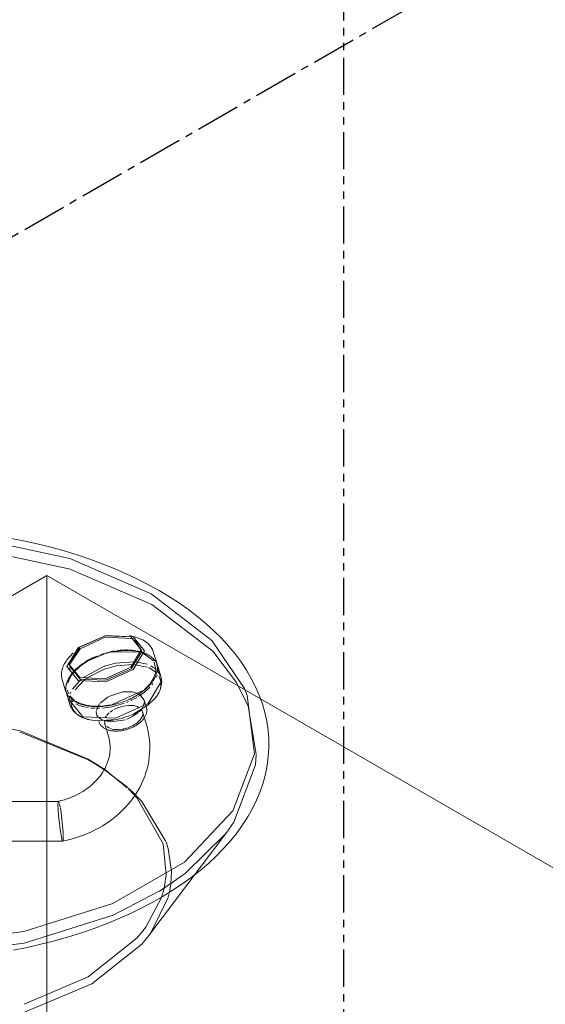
# Model space of a CAD drawing. Header units: inches. Extents: x -332 to 1204, y -60 to 270.
# Tile 38 of 91: x 33 to 42, y 168 to 184. Entities that reach past the tile are written whole.
import ezdxf

# ---------------------------------------------------------------- set-up
doc = ezdxf.new("R2010")
doc.units = ezdxf.units.IN
doc.header["$MEASUREMENT"] = 0
doc.linetypes.add('CLDWTR', pattern=[1.125, 0.75, -0.125, 0.125, -0.125])
doc.linetypes.add('HWTR', pattern=[1.25, 0.625, -0.125, 0.125, -0.125, 0.125, -0.125])
doc.layers.add('P-PIPE', color=3, linetype='Continuous', lineweight=30)
doc.layers.add('P-SANR-FIXT', color=6, linetype='Continuous', lineweight=9)

# ---------------------------------------------------------------- blocks, each defined once
blk = doc.blocks.new('SSG_Safety_Station_Shower_Eyewash_PLA_3_ - Default-3066068-HOT AND COLD WATER RISER DIAGRAM')
at = {"layer": 'P-SANR-FIXT', "color": 10}
for p, q in [((33.704, 174.904), (35.062, 174.316)), ((34.279, 173.789), (33.844, 173.596)), ((34.782, 173.765), (34.686, 173.79)), ((34.893, 173.526), (34.791, 173.704)), ((34.597, 173.542), (34.392, 173.517)), ((34.673, 173.543), (34.604, 173.543)), ((34.792, 173.532), (34.686, 173.542)), ((34.885, 173.585), (34.877, 173.61)), ((33.739, 173.501), (33.672, 173.426)), ((33.993, 173.37), (33.912, 173.32)), ((34.001, 173.381), (33.975, 173.366)), ((34.099, 173.423), (34.001, 173.374)), ((34.028, 173.395), (34.001, 173.381)), ((34.268, 173.486), (34.002, 173.374)), ((34.17, 173.452), (34.101, 173.424)), ((34.14, 173.447), (34.111, 173.435)), ((34.267, 173.485), (34.189, 173.459)), ((34.228, 173.48), (34.198, 173.47)), ((34.258, 173.49), (34.228, 173.48)), ((34.39, 173.517), (34.275, 173.488)), ((34.387, 173.517), (34.276, 173.489)), ((34.319, 173.507), (34.288, 173.498)), ((34.349, 173.514), (34.319, 173.507)), ((34.38, 173.521), (34.349, 173.514)), ((34.402, 173.525), (34.38, 173.521)), ((34.864, 173.511), (34.391, 173.517)), ((34.441, 173.532), (34.41, 173.527)), ((34.864, 173.518), (34.804, 173.53)), ((34.914, 173.494), (34.883, 173.505)), ((35.089, 173.367), (34.915, 173.494)), ((35.018, 173.457), (34.998, 173.468)), ((35.069, 173.419), (35.053, 173.432)), ((35.084, 173.405), (35.069, 173.419)), ((35.145, 173.332), (35.087, 173.52)), ((35.128, 173.351), (35.111, 173.374)), ((33.681, 173.244), (33.688, 173.22)), ((33.796, 173.229), (33.742, 173.174)), ((34.262, 173.275), (33.904, 173.083)), ((34.261, 173.224), (34.007, 173.098)), ((34.461, 173.281), (34.269, 173.227)), ((34.736, 173.306), (34.461, 173.281)), ((34.987, 173.262), (34.759, 173.305)), ((34.984, 173.31), (34.787, 173.35)), ((35.137, 173.171), (35.011, 173.252)), ((35.131, 173.227), (35.046, 173.283)), ((35.133, 173.224), (35.102, 173.346)), ((35.128, 173.168), (35.133, 173.224)), ((35.167, 173.214), (35.139, 173.332)), ((35.215, 173.101), (35.156, 173.291)), ((35.165, 173.179), (35.167, 173.214)), ((33.557, 173.053), (33.614, 172.864)), ((33.652, 173.041), (33.639, 173.011)), ((33.649, 173.037), (33.64, 173.017)), ((33.658, 173.057), (33.649, 173.037)), ((33.704, 173.112), (33.65, 172.99)), ((33.669, 173.077), (33.658, 173.057)), ((33.68, 173.097), (33.669, 173.077)), ((33.705, 173.129), (33.686, 173.102)), ((33.742, 173.165), (33.708, 173.118)), ((33.877, 173.06), (33.73, 172.89)), ((33.957, 173.064), (33.925, 173.04)), ((33.996, 173.091), (33.957, 173.064)), ((35.029, 172.976), (35.092, 173.07)), ((35.093, 173.073), (35.127, 173.166)), ((35.142, 173.09), (35.152, 173.12)), ((35.208, 173.122), (35.171, 173.184)), ((35.219, 172.999), (35.185, 173.111)), ((35.227, 173.024), (35.215, 173.101)), ((33.618, 172.918), (33.617, 172.898)), ((33.617, 172.898), (33.619, 172.866)), ((33.63, 172.983), (33.623, 172.956)), ((33.628, 172.976), (33.623, 172.956)), ((33.645, 172.875), (33.662, 172.82)), ((33.915, 173.031), (33.774, 172.88)), ((34.938, 172.885), (35.027, 172.975)), ((34.995, 172.889), (35.032, 172.926)), ((35.064, 172.963), (35.082, 172.985)), ((35.207, 172.9), (35.219, 172.984)), ((33.624, 172.839), (33.628, 172.824)), ((33.628, 172.824), (33.685, 172.633)), ((33.675, 172.732), (33.674, 172.708)), ((33.685, 172.779), (33.765, 172.7)), ((33.702, 172.837), (33.692, 172.809)), ((33.711, 172.741), (33.706, 172.714)), ((34.331, 172.762), (34.194, 172.656)), ((34.576, 172.843), (34.34, 172.766)), ((34.387, 172.628), (34.907, 172.86)), ((34.71, 172.7), (34.739, 172.714)), ((34.757, 172.723), (34.81, 172.752)), ((34.843, 172.812), (34.812, 172.825)), ((34.83, 172.765), (34.861, 172.784)), ((34.934, 172.705), (34.856, 172.805)), ((34.957, 172.632), (34.931, 172.716)), ((35.122, 172.743), (35.143, 172.772)), ((35.16, 172.796), (35.184, 172.84)), ((36.891, 172.726), (36.921, 172.643)), ((33.703, 172.675), (33.706, 172.638)), ((33.706, 172.702), (33.734, 172.678)), ((33.707, 172.634), (33.735, 172.554)), ((33.736, 172.551), (33.793, 172.481)), ((33.786, 172.687), (33.848, 172.656)), ((33.86, 172.651), (33.947, 172.624)), ((33.901, 172.599), (33.946, 172.588)), ((33.961, 172.621), (34.073, 172.606)), ((33.967, 172.584), (34.001, 172.578)), ((34.039, 172.573), (34.085, 172.57)), ((34.085, 172.57), (34.111, 172.569)), ((34.089, 172.605), (34.21, 172.605)), ((34.154, 172.601), (34.13, 172.529)), ((34.131, 172.568), (34.182, 172.569)), ((34.182, 172.642), (34.158, 172.607)), ((34.225, 172.606), (34.366, 172.624)), ((34.505, 172.582), (34.427, 172.547)), ((34.55, 172.636), (34.597, 172.653)), ((34.635, 172.667), (34.67, 172.682)), ((34.882, 172.544), (34.909, 172.584)), ((34.918, 172.6), (34.937, 172.677)), ((34.937, 172.677), (34.935, 172.699)), ((34.971, 172.586), (34.962, 172.615)), ((33.796, 172.478), (33.879, 172.422)), ((34.129, 172.513), (34.135, 172.473)), ((34.135, 172.473), (34.152, 172.416)), ((34.135, 172.473), (34.139, 172.462)), ((34.139, 172.462), (34.152, 172.437)), ((34.164, 172.423), (34.189, 172.399)), ((34.192, 172.397), (34.225, 172.377)), ((34.302, 172.444), (34.281, 172.411)), ((34.347, 172.492), (34.308, 172.453)), ((34.409, 172.537), (34.36, 172.503)), ((34.374, 172.342), (34.614, 172.376)), ((34.545, 172.399), (34.585, 172.41)), ((34.591, 172.412), (34.697, 172.449)), ((34.636, 172.383), (34.658, 172.392)), ((34.711, 172.455), (34.758, 172.475)), ((34.757, 172.466), (34.877, 172.537)), ((34.805, 172.473), (34.836, 172.498)), ((34.848, 172.508), (34.876, 172.537)), ((34.968, 172.313), (34.907, 172.511)), ((34.024, 172.372), (34.127, 172.357)), ((34.168, 172.366), (34.175, 172.343)), ((34.233, 172.373), (34.272, 172.358)), ((34.265, 172.345), (34.276, 172.3)), ((34.27, 172.316), (34.33, 172.118)), ((34.281, 172.355), (34.42, 172.363)), ((34.283, 172.355), (34.331, 172.346)), ((34.308, 172.26), (34.332, 172.244)), ((34.331, 172.346), (34.374, 172.342)), ((34.332, 172.244), (34.356, 172.232)), ((34.366, 172.228), (34.398, 172.219)), ((34.579, 172.219), (34.589, 172.221)), ((34.589, 172.221), (34.664, 172.242)), ((34.672, 172.245), (34.747, 172.278)), ((32.856, 172.192), (33.992, 171.715)), ((33.992, 171.715), (34.272, 171.538)), ((33.986, 171.705), (34.053, 171.667)), ((34.053, 171.667), (34.265, 171.536)), ((34.265, 171.536), (34.657, 171.235)), ((34.272, 171.538), (34.65, 171.232)), ((34.663, 171.22), (34.767, 171.114)), ((34.671, 171.223), (34.78, 171.119)), ((34.767, 171.114), (34.817, 171.059)), ((34.78, 171.119), (34.833, 171.065)), ((33.494, 171.002), (31.581, 171.002)), ((33.499, 170.998), (33.509, 170.972)), ((33.512, 170.958), (33.523, 170.906)), ((33.572, 170.434), (33.572, 170.397)), ((35.013, 168.746), (36.322, 170.484)), ((31.564, 170.336), (33.565, 170.336)), ((33.565, 170.336), (33.563, 170.337)), ((33.565, 170.336), (33.565, 170.336)), ((36.384, 170.339), (36.269, 170.21)), ((35.302, 169.772), (35.274, 169.574)), ((35.392, 169.822), (35.382, 169.623)), ((35.274, 169.574), (35.251, 169.478)), ((35.38, 169.606), (35.359, 169.482)), ((35.237, 169.429), (35.223, 169.386)), ((35.251, 169.478), (35.239, 169.434)), ((35.352, 169.45), (35.338, 169.395)), ((35.223, 169.386), (34.96, 168.885)), ((35.336, 169.387), (35.039, 168.782))]:
    blk.add_line(p, q, dxfattribs=at)
at = {"layer": 'P-SANR-FIXT', "color": 254}
for points in [[(35.188, 174.547, 0), (35.008, 174.646, 0), (34.823, 174.741, 0), (34.631, 174.832, 0), (34.432, 174.918, 0), (34.229, 175, 0), (34.02, 175.076, 0), (33.806, 175.148, 0), (33.587, 175.214, 0), (33.364, 175.276, 0), (33.137, 175.332, 0), (32.906, 175.383, 0), (32.673, 175.429, 0), (32.436, 175.469, 0), (32.196, 175.503, 0), (31.955, 175.532, 0), (31.712, 175.556, 0), (31.559, 175.567, 0)], [(31.618, 175.477, 0), (32.091, 175.428, 0), (33.687, 175.085, 0), (35.051, 174.495, 0)], [(35.188, 174.547, 0), (35.36, 174.443, 0), (35.526, 174.336, 0), (35.683, 174.224, 0), (35.834, 174.109, 0), (35.976, 173.99, 0), (36.111, 173.868, 0), (36.237, 173.742, 0), (36.354, 173.613, 0), (36.463, 173.482, 0), (36.563, 173.348, 0), (36.653, 173.211, 0), (36.735, 173.072, 0), (36.806, 172.931, 0), (36.869, 172.788, 0), (36.891, 172.726, 0)], [(35.051, 174.495, 0), (36.072, 173.708, 0), (36.621, 172.901, 0)]]:
    blk.add_polyline3d(points, dxfattribs=at)
at = {"layer": 'P-SANR-FIXT', "color": 10}
for points in [[(31.646, 175.298, 0), (32.094, 175.252, 0), (33.695, 174.907, 0)], [(35.062, 174.316, 0), (36.086, 173.527, 0), (36.487, 173.003, 0)], [(33.672, 173.304, 0), (33.85, 173.595, 0), (34.279, 173.788, 0), (34.708, 173.77, 0), (34.886, 173.551, 0)], [(34.279, 173.762, 0), (33.857, 173.57, 0), (33.686, 173.313, 0)], [(34.938, 173.535, 0), (34.747, 173.77, 0), (34.287, 173.79, 0)], [(34.791, 173.704, 0), (34.716, 173.745, 0), (34.287, 173.763, 0)], [(35.087, 173.52, 0), (35.08, 173.539, 0), (35.073, 173.558, 0), (35.063, 173.576, 0), (35.053, 173.593, 0), (35.041, 173.61, 0), (35.028, 173.626, 0), (35.014, 173.641, 0), (34.999, 173.656, 0), (34.983, 173.67, 0), (34.966, 173.683, 0), (34.948, 173.695, 0), (34.929, 173.707, 0), (34.909, 173.718, 0), (34.888, 173.728, 0), (34.866, 173.738, 0), (34.843, 173.747, 0), (34.82, 173.754, 0), (34.796, 173.762, 0), (34.782, 173.765, 0)], [(33.844, 173.596, 0), (33.826, 173.583, 0), (33.635, 173.27, 0)], [(33.635, 173.27, 0), (33.826, 173.034, 0), (34.287, 173.014, 0), (34.747, 173.222, 0), (34.938, 173.535, 0)], [(34.886, 173.551, 0), (34.708, 173.259, 0), (34.279, 173.066, 0), (33.85, 173.084, 0), (33.672, 173.304, 0)], [(34.789, 173.537, 0), (34.762, 173.541, 0), (34.735, 173.544, 0), (34.707, 173.546, 0), (34.679, 173.548, 0), (34.65, 173.549, 0), (34.621, 173.549, 0), (34.591, 173.548, 0), (34.562, 173.546, 0), (34.532, 173.544, 0), (34.501, 173.541, 0), (34.471, 173.537, 0)], [(33.544, 173.137, 0), (33.545, 173.158, 0), (33.547, 173.178, 0), (33.55, 173.199, 0), (33.555, 173.219, 0), (33.561, 173.24, 0), (33.568, 173.26, 0), (33.577, 173.281, 0), (33.586, 173.301, 0), (33.597, 173.322, 0), (33.609, 173.342, 0), (33.622, 173.362, 0), (33.636, 173.381, 0), (33.651, 173.401, 0), (33.667, 173.42, 0), (33.672, 173.426, 0)], [(33.68, 173.279, 0), (33.857, 173.06, 0), (34.287, 173.041, 0), (34.716, 173.234, 0), (34.893, 173.526, 0)], [(34.111, 173.435, 0), (34.083, 173.423, 0), (34.055, 173.409, 0), (34.028, 173.395, 0)], [(34.865, 173.521, 0), (34.84, 173.527, 0), (34.815, 173.533, 0)], [(34.913, 173.506, 0), (34.889, 173.514, 0), (34.867, 173.52, 0)], [(34.996, 173.468, 0), (34.94, 173.494, 0), (34.887, 173.512, 0)], [(34.998, 173.468, 0), (34.978, 173.479, 0), (34.957, 173.489, 0), (34.935, 173.498, 0)], [(35.053, 173.432, 0), (35.036, 173.445, 0), (35.018, 173.457, 0)], [(35.111, 173.374, 0), (35.098, 173.39, 0), (35.084, 173.405, 0)], [(33.614, 172.864, 0), (33.621, 172.846, 0), (33.628, 172.828, 0), (33.637, 172.81, 0), (33.648, 172.793, 0), (33.659, 172.777, 0), (33.672, 172.761, 0), (33.685, 172.746, 0), (33.7, 172.732, 0), (33.716, 172.718, 0), (33.733, 172.705, 0), (33.751, 172.693, 0), (33.77, 172.681, 0), (33.79, 172.67, 0), (33.811, 172.66, 0), (33.832, 172.651, 0), (33.855, 172.642, 0), (33.878, 172.634, 0), (33.902, 172.627, 0), (33.926, 172.621, 0), (33.952, 172.615, 0), (33.977, 172.61, 0), (34.004, 172.606, 0), (34.031, 172.603, 0), (34.059, 172.6, 0), (34.087, 172.598, 0), (34.115, 172.597, 0), (34.144, 172.597, 0), (34.174, 172.598, 0), (34.203, 172.599, 0), (34.233, 172.601, 0), (34.263, 172.604, 0), (34.294, 172.608, 0), (34.324, 172.612, 0), (34.354, 172.617, 0), (34.385, 172.623, 0), (34.415, 172.629, 0), (34.446, 172.637, 0), (34.476, 172.645, 0), (34.506, 172.653, 0), (34.536, 172.663, 0), (34.566, 172.673, 0), (34.596, 172.683, 0), (34.625, 172.695, 0), (34.654, 172.707, 0), (34.682, 172.719, 0), (34.71, 172.732, 0), (34.737, 172.746, 0), (34.764, 172.76, 0), (34.79, 172.775, 0), (34.816, 172.79, 0), (34.841, 172.805, 0), (34.865, 172.822, 0), (34.889, 172.838, 0), (34.912, 172.855, 0), (34.934, 172.872, 0), (34.955, 172.89, 0), (34.975, 172.908, 0), (34.994, 172.927, 0), (35.013, 172.945, 0), (35.03, 172.964, 0), (35.046, 172.983, 0), (35.062, 173.003, 0), (35.076, 173.022, 0), (35.089, 173.042, 0), (35.101, 173.062, 0), (35.112, 173.082, 0), (35.122, 173.102, 0), (35.131, 173.122, 0), (35.138, 173.143, 0), (35.145, 173.163, 0), (35.15, 173.183, 0), (35.153, 173.203, 0), (35.156, 173.224, 0), (35.157, 173.244, 0), (35.157, 173.25, 0)], [(33.987, 173.366, 0), (33.86, 173.279, 0), (33.742, 173.165, 0)], [(33.812, 173.25, 0), (33.792, 173.231, 0), (33.773, 173.213, 0), (33.755, 173.194, 0)], [(33.912, 173.32, 0), (33.844, 173.27, 0), (33.796, 173.229, 0)], [(33.855, 173.285, 0), (33.833, 173.267, 0), (33.812, 173.25, 0)], [(33.901, 173.319, 0), (33.877, 173.302, 0), (33.855, 173.285, 0)], [(33.972, 173.365, 0), (33.95, 173.351, 0), (33.925, 173.335, 0)], [(34.765, 173.352, 0), (34.45, 173.327, 0), (34.27, 173.278, 0)], [(35.145, 173.332, 0), (35.15, 173.313, 0), (35.153, 173.293, 0), (35.156, 173.274, 0), (35.157, 173.254, 0), (35.157, 173.25, 0)], [(33.557, 173.053, 0), (33.552, 173.072, 0), (33.548, 173.092, 0), (33.545, 173.112, 0), (33.544, 173.132, 0), (33.544, 173.137, 0)], [(33.755, 173.194, 0), (33.738, 173.175, 0), (33.722, 173.156, 0), (33.707, 173.137, 0), (33.693, 173.117, 0), (33.68, 173.097, 0)], [(35.216, 173.099, 0), (35.221, 173.079, 0), (35.225, 173.058, 0), (35.228, 173.037, 0), (35.229, 173.016, 0), (35.229, 173.011, 0)], [(33.623, 172.956, 0), (33.62, 172.936, 0), (33.618, 172.918, 0)], [(33.64, 173.017, 0), (33.633, 172.997, 0), (33.628, 172.976, 0)], [(33.674, 172.708, 0), (33.902, 172.427, 0), (34.45, 172.404, 0), (34.999, 172.651, 0), (35.227, 173.024, 0)], [(34.861, 172.784, 0), (34.94, 172.841, 0), (34.995, 172.889, 0)], [(35.229, 173.011, 0), (35.228, 172.99, 0), (35.226, 172.968, 0), (35.222, 172.947, 0), (35.217, 172.926, 0), (35.211, 172.904, 0), (35.204, 172.883, 0), (35.195, 172.862, 0), (35.186, 172.841, 0), (35.175, 172.821, 0), (35.163, 172.8, 0), (35.15, 172.78, 0), (35.135, 172.76, 0), (35.12, 172.741, 0), (35.104, 172.721, 0), (35.097, 172.713, 0)], [(36.621, 172.901, 0), (36.668, 172.786, 0), (36.789, 171.805, 0), (36.427, 170.844, 0), (35.611, 169.98, 0)], [(36.487, 173.003, 0), (36.683, 172.602, 0), (36.818, 171.798, 0)], [(34.799, 172.83, 0), (34.735, 172.844, 0), (34.581, 172.843, 0)], [(34.758, 172.475, 0), (34.997, 172.62, 0), (35.122, 172.743, 0)], [(33.685, 172.632, 0), (33.692, 172.612, 0), (33.7, 172.593, 0), (33.71, 172.574, 0), (33.721, 172.556, 0), (33.733, 172.538, 0), (33.747, 172.521, 0), (33.761, 172.505, 0), (33.777, 172.49, 0), (33.794, 172.476, 0), (33.811, 172.462, 0), (33.83, 172.449, 0), (33.85, 172.437, 0), (33.87, 172.426, 0), (33.891, 172.416, 0), (33.913, 172.406, 0), (33.936, 172.398, 0), (33.959, 172.39, 0), (33.983, 172.382, 0), (33.999, 172.378, 0)], [(33.786, 172.645, 0), (33.844, 172.618, 0), (33.901, 172.599, 0)], [(34.232, 172.572, 0), (34.392, 172.595, 0), (34.55, 172.636, 0)], [(34.75, 172.613, 0), (34.672, 172.616, 0), (34.589, 172.606, 0), (34.506, 172.583, 0)], [(34.843, 172.584, 0), (34.817, 172.596, 0), (34.752, 172.613, 0)], [(34.912, 172.479, 0), (34.901, 172.527, 0), (34.882, 172.554, 0)], [(34.971, 172.586, 0), (34.974, 172.574, 0), (34.977, 172.561, 0), (34.978, 172.549, 0), (34.979, 172.537, 0), (34.979, 172.534, 0)], [(36.921, 172.643, 0), (36.963, 172.497, 0), (36.995, 172.35, 0), (37.017, 172.202, 0), (37.029, 172.053, 0), (37.03, 171.904, 0), (37.021, 171.756, 0), (37.002, 171.608, 0), (36.973, 171.46, 0), (36.933, 171.314, 0), (36.884, 171.169, 0), (36.824, 171.025, 0), (36.755, 170.883, 0), (36.676, 170.744, 0), (36.588, 170.606, 0), (36.491, 170.471, 0), (36.384, 170.339, 0)], [(31.171, 172.466, 0), (31.521, 172.442, 0), (32.856, 172.192, 0)], [(33.879, 172.422, 0), (33.925, 172.402, 0), (34.021, 172.373, 0)], [(34.127, 172.357, 0), (34.461, 172.379, 0), (34.545, 172.399, 0)], [(34.175, 172.343, 0), (34.179, 172.331, 0), (34.184, 172.319, 0), (34.19, 172.308, 0), (34.196, 172.298, 0), (34.203, 172.287, 0), (34.211, 172.278, 0), (34.219, 172.268, 0), (34.228, 172.26, 0), (34.238, 172.252, 0), (34.248, 172.244, 0), (34.258, 172.237, 0), (34.269, 172.23, 0), (34.28, 172.224, 0), (34.291, 172.219, 0), (34.303, 172.213, 0), (34.315, 172.209, 0), (34.328, 172.204, 0), (34.341, 172.201, 0), (34.354, 172.197, 0), (34.367, 172.194, 0), (34.38, 172.192, 0), (34.394, 172.19, 0), (34.408, 172.188, 0), (34.422, 172.187, 0), (34.436, 172.186, 0), (34.451, 172.185, 0), (34.465, 172.185, 0), (34.48, 172.185, 0), (34.495, 172.186, 0), (34.51, 172.187, 0), (34.525, 172.189, 0), (34.54, 172.19, 0), (34.555, 172.192, 0), (34.57, 172.195, 0), (34.585, 172.198, 0), (34.6, 172.201, 0), (34.615, 172.205, 0), (34.63, 172.209, 0), (34.645, 172.213, 0), (34.66, 172.218, 0), (34.675, 172.222, 0), (34.689, 172.228, 0), (34.704, 172.233, 0), (34.718, 172.239, 0), (34.732, 172.245, 0), (34.746, 172.252, 0), (34.76, 172.259, 0), (34.773, 172.266, 0), (34.786, 172.273, 0), (34.799, 172.281, 0), (34.812, 172.289, 0), (34.824, 172.297, 0), (34.836, 172.305, 0), (34.847, 172.314, 0), (34.858, 172.322, 0), (34.869, 172.332, 0), (34.88, 172.341, 0), (34.89, 172.35, 0), (34.899, 172.36, 0), (34.908, 172.37, 0), (34.917, 172.38, 0), (34.925, 172.391, 0), (34.933, 172.401, 0), (34.94, 172.412, 0), (34.947, 172.423, 0), (34.953, 172.434, 0), (34.959, 172.445, 0), (34.964, 172.457, 0), (34.968, 172.469, 0), (34.972, 172.481, 0), (34.974, 172.493, 0), (34.977, 172.505, 0), (34.978, 172.517, 0), (34.979, 172.53, 0), (34.979, 172.534, 0)], [(34.658, 172.392, 0), (34.735, 172.428, 0), (34.805, 172.473, 0)], [(34.75, 172.28, 0), (34.817, 172.324, 0), (34.869, 172.374, 0), (34.901, 172.427, 0), (34.911, 172.462, 0)], [(34.398, 172.219, 0), (34.427, 172.214, 0), (34.505, 172.21, 0), (34.579, 172.219, 0)], [(35.029, 171.906, 0), (35.027, 171.973, 0), (35.022, 172.041, 0), (35.014, 172.108, 0), (35.003, 172.174, 0), (34.988, 172.24, 0), (34.97, 172.306, 0), (34.968, 172.313, 0)], [(32.843, 172.168, 0), (32.895, 172.153, 0), (33.983, 171.707, 0)], [(34.33, 172.118, 0), (34.34, 172.083, 0), (34.348, 172.049, 0), (34.354, 172.014, 0)], [(34.362, 171.906, 0), (34.361, 171.871, 0), (34.359, 171.836, 0), (34.355, 171.801, 0), (34.349, 171.766, 0), (34.341, 171.732, 0), (34.331, 171.697, 0), (34.32, 171.663, 0), (34.307, 171.629, 0), (34.292, 171.594, 0)], [(34.354, 172.014, 0), (34.358, 171.979, 0), (34.361, 171.944, 0), (34.362, 171.91, 0), (34.362, 171.906, 0)], [(34.619, 170.903, 0), (34.665, 170.954, 0), (34.709, 171.008, 0), (34.75, 171.063, 0), (34.789, 171.119, 0), (34.825, 171.178, 0), (34.859, 171.237, 0), (34.89, 171.298, 0), (34.918, 171.36, 0), (34.943, 171.423, 0), (34.964, 171.488, 0), (34.983, 171.553, 0), (34.999, 171.619, 0), (35.011, 171.685, 0), (35.02, 171.752, 0), (35.026, 171.819, 0), (35.029, 171.887, 0), (35.029, 171.906, 0)], [(36.818, 171.784, 0), (36.805, 171.619, 0), (36.442, 170.655, 0), (36.322, 170.485, 0)], [(34.292, 171.594, 0), (34.276, 171.561, 0), (34.258, 171.527, 0)], [(34.216, 171.461, 0), (34.192, 171.429, 0), (34.166, 171.397, 0), (34.139, 171.366, 0), (34.11, 171.336, 0), (34.079, 171.306, 0), (34.047, 171.277, 0), (34.013, 171.249, 0), (33.978, 171.222, 0), (33.94, 171.196, 0), (33.902, 171.171, 0), (33.862, 171.147, 0), (33.82, 171.124, 0), (33.778, 171.103, 0), (33.734, 171.083, 0), (33.689, 171.064, 0), (33.642, 171.047, 0), (33.595, 171.031, 0), (33.547, 171.016, 0), (33.499, 171.004, 0), (33.493, 171.002, 0)], [(34.258, 171.527, 0), (34.237, 171.494, 0), (34.216, 171.461, 0)], [(34.817, 171.059, 0), (35.251, 170.288, 0), (35.302, 169.772, 0)], [(34.833, 171.065, 0), (34.894, 170.999, 0), (35.299, 170.33, 0)], [(33.485, 170.941, 0), (33.488, 170.991, 0), (33.496, 171.001, 0)], [(33.523, 170.527, 0), (33.509, 170.638, 0), (33.496, 170.753, 0), (33.488, 170.859, 0), (33.485, 170.941, 0)], [(33.526, 170.892, 0), (33.538, 170.812, 0), (33.552, 170.7, 0), (33.563, 170.585, 0), (33.57, 170.479, 0), (33.571, 170.447, 0)], [(33.778, 170.389, 0), (33.847, 170.412, 0), (33.915, 170.437, 0), (33.982, 170.464, 0), (34.048, 170.493, 0), (34.112, 170.524, 0), (34.175, 170.558, 0), (34.237, 170.594, 0), (34.297, 170.632, 0), (34.355, 170.672, 0), (34.412, 170.714, 0), (34.467, 170.759, 0), (34.519, 170.805, 0), (34.57, 170.853, 0), (34.619, 170.903, 0)], [(33.563, 170.337, 0), (33.552, 170.367, 0), (33.538, 170.433, 0), (33.523, 170.527, 0)], [(33.572, 170.397, 0), (33.57, 170.347, 0), (33.565, 170.336, 0)], [(33.565, 170.336, 0), (33.637, 170.351, 0), (33.708, 170.369, 0), (33.778, 170.389, 0)], [(36.311, 170.47, 0), (35.623, 169.79, 0), (35.185, 169.49, 0)], [(35.303, 170.319, 0), (35.336, 170.213, 0), (35.392, 169.822, 0)], [(36.269, 170.21, 0), (36.146, 170.083, 0), (36.013, 169.96, 0), (35.873, 169.84, 0), (35.725, 169.724, 0), (35.569, 169.612, 0), (35.406, 169.503, 0), (35.235, 169.398, 0), (35.057, 169.298, 0), (34.873, 169.201, 0), (34.683, 169.109, 0), (34.487, 169.022, 0), (34.284, 168.939, 0), (34.077, 168.861, 0), (33.864, 168.788, 0), (33.647, 168.72, 0), (33.425, 168.658, 0), (33.199, 168.6, 0), (32.969, 168.548, 0), (32.736, 168.501, 0)], [(35.611, 169.98, 0), (34.406, 169.285, 0), (32.91, 168.813, 0)], [(32.91, 168.813, 0), (31.245, 168.604, 0), (29.546, 168.674, 0), (27.95, 169.018, 0), (26.586, 169.608, 0)], [(35.177, 169.485, 0), (34.415, 169.092, 0), (32.916, 168.619, 0), (31.247, 168.41, 0), (29.543, 168.48, 0), (27.942, 168.825, 0), (26.575, 169.416, 0)], [(35.039, 168.782, 0), (34.894, 168.601, 0), (34.053, 167.932, 0), (32.895, 167.447, 0), (31.534, 167.191, 0), (30.103, 167.191, 0), (28.742, 167.447, 0), (27.584, 167.932, 0)], [(34.96, 168.885, 0), (34.817, 168.707, 0), (33.992, 168.051, 0), (32.917, 167.593, 0)]]:
    blk.add_polyline3d(points, dxfattribs=at)
blk = doc.blocks.new('Safety Shower_Tankless_Water_Heater-Keltech-SNA_Series - SNA363_480D-V3-HOT AND COLD WATER RISER DIAGRAM')
at = {"layer": 'P-SANR-FIXT'}
for p, q in [((24.324, 169.619), (33.299, 174.8)), ((33.299, 174.8), (33.299, 135.608)), ((33.299, 174.8), (50.269, 165.002))]:
    blk.add_line(p, q, dxfattribs=at)

msp = doc.modelspace()

# ---------------------------------------------------------------- linework, layer by layer
at = {"layer": 'P-PIPE', "color": 11, "linetype": 'HWTR'}
msp.add_line((38.289, 165.385), (38.289, 217.794), dxfattribs=at)
at = {"layer": 'P-PIPE', "color": 5, "linetype": 'CLDWTR'}
msp.add_line((-74.244, 118.748), (61.786, 197.285), dxfattribs=at)

# ---------------------------------------------------------------- block references
at = {"layer": 'P-SANR-FIXT', "color": 10}
msp.add_blockref('SSG_Safety_Station_Shower_Eyewash_PLA_3_ - Default-3066068-HOT AND COLD WATER RISER DIAGRAM', (0, 0), dxfattribs=at)
at = {"layer": 'P-SANR-FIXT'}
msp.add_blockref('Safety Shower_Tankless_Water_Heater-Keltech-SNA_Series - SNA363_480D-V3-HOT AND COLD WATER RISER DIAGRAM', (0, 0), dxfattribs=at)

doc.saveas('drawing.dxf')
